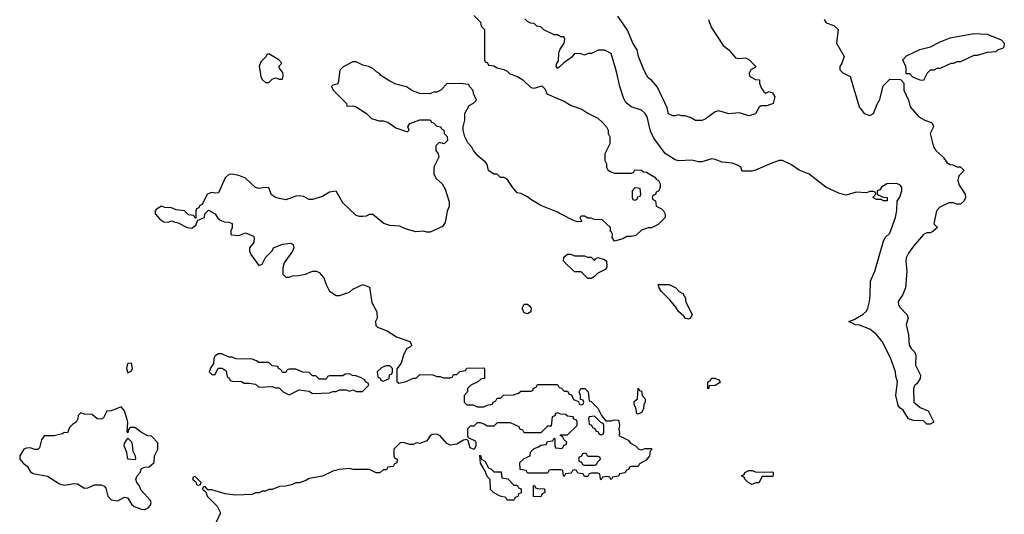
# Model space of a CAD drawing. Header units: inches. Extents: x 2668334 to 2765628, y 828034 to 955234.
# Tile 213 of 218: x 2706785 to 2712652, y 937341 to 940289. Entities that reach past the tile are written whole.
import ezdxf

# ---------------------------------------------------------------- set-up
doc = ezdxf.new("R2010")
doc.units = ezdxf.units.IN
doc.header["$MEASUREMENT"] = 0
for name, color, linetype in [('C7903', 7, 'Continuous'), ('C7904', 7, 'Continuous'), ('C7913', 7, 'Continuous'), ('C7914', 7, 'Continuous')]:
    doc.layers.add(name, color=color, linetype=linetype)

msp = doc.modelspace()

# ---------------------------------------------------------------- linework, layer by layer
at = {"layer": 'C7903', "color": 4, "elevation": 44}
for points in [[(2708703.5, 940000), (2708692, 939988), (2708682, 939910), (2708676, 939904), (2708650, 939898), (2708642, 939890), (2708652, 939870), (2708732, 939790), (2708734, 939774), (2708770, 939776), (2708790.7, 939770.7), (2708850.9, 939730.9), (2708881, 939701), (2708926.8, 939686.8), (2708950, 939686.8), (2708978.8, 939678.8), (2709025.2, 939645.2), (2709090, 939622), (2709098, 939622), (2709106, 939630), (2709098, 939650), (2709110, 939671.3), (2709170, 939692), (2709230, 939692), (2709238, 939678), (2709250, 939674), (2709270, 939654), (2709294, 939650), (2709298, 939638), (2709312, 939630), (2709314, 939610), (2709332.7, 939592.7), (2709334, 939570), (2709314, 939550), (2709283.6, 939556.4), (2709263.6, 939536.4), (2709264.7, 939510), (2709278, 939490), (2709282, 939470), (2709252, 939410), (2709252, 939370), (2709265.4, 939345.4), (2709302, 939310), (2709319.8, 939279.8), (2709343.6, 939203.6), (2709343.6, 939176.4), (2709331.6, 939148.4), (2709319.6, 939080.4), (2709303.6, 939056.4), (2709230, 939022), (2709210, 939022), (2709190, 939028.7), (2709144.7, 939024.7), (2709083.1, 939043.1), (2709050, 939058), (2708990, 939062), (2708954.6, 939074.6), (2708890, 939128), (2708870, 939128), (2708850, 939118), (2708830, 939115.3), (2708810, 939115.3), (2708790, 939122), (2708710, 939198), (2708670, 939268), (2708630, 939262), (2708590, 939235.3), (2708530, 939218), (2708510, 939218), (2708476, 939236), (2708450, 939239), (2708430, 939237.2), (2708370, 939215.3), (2708330, 939224), (2708309.3, 939229.3), (2708285.6, 939245.6), (2708270, 939286), (2708250, 939288), (2708210, 939282), (2708190, 939288.7), (2708130, 939344), (2708090, 939361.2), (2708050, 939368), (2708030, 939366), (2708010, 939346), (2707970, 939258), (2707950, 939255.3), (2707930, 939259), (2707902, 939250), (2707872.7, 939187.3), (2707858, 939182), (2707852.7, 939167.3), (2707838, 939162), (2707834, 939150), (2707834, 939106), (2707830, 939106), (2707822, 939122), (2707790, 939126), (2707766, 939150), (2707716.4, 939156.4), (2707688.4, 939168.4), (2707648.9, 939168.9), (2707630, 939178), (2707599.6, 939160.4), (2707592, 939150), (2707592.7, 939132.7), (2707619.6, 939099.6), (2707643.6, 939083.6), (2707670, 939082), (2707691.1, 939091.1), (2707703.6, 939083.6), (2707730, 939078), (2707782, 939050), (2707810, 939047.3), (2707834.6, 939065.4), (2707846, 939094), (2707886, 939110), (2707887.3, 939132.7), (2707910, 939154), (2707950, 939132), (2707966, 939106), (2707976.9, 939096.9), (2708003.6, 939083.6), (2708030, 939082), (2708050, 939074), (2708051.1, 939048.9), (2708042, 939030), (2708042, 939010), (2708046, 939006), (2708090, 939002), (2708130, 939018), (2708178, 938998), (2708182, 938990), (2708179.6, 938960.4), (2708154, 938930), (2708154, 938910), (2708162, 938890), (2708210, 938824.7), (2708230, 938832), (2708249.1, 938870.9), (2708288.4, 938911.6), (2708298, 938930), (2708350, 938951.3), (2708398, 938958), (2708414, 938950), (2708418, 938930), (2708411.3, 938910), (2708361, 938839), (2708352, 938810), (2708352.7, 938772.7), (2708370, 938754), (2708390, 938754), (2708410, 938762), (2708443.6, 938763.6), (2708487.3, 938772.7), (2708528.9, 938791.1), (2708554, 938790), (2708570, 938782), (2708598, 938750), (2708610.9, 938710.9), (2708630.9, 938670.9), (2708670, 938646), (2708690, 938646), (2708750, 938664.7), (2708770, 938682), (2708830, 938711), (2708870, 938694), (2708883.6, 938603.6), (2708912.7, 938547.3), (2708914, 938510), (2708904.7, 938490), (2708906.4, 938466.4), (2708916.9, 938456.9), (2708975.3, 938435.3), (2709030, 938398), (2709110, 938371.3), (2709122, 938350), (2709110, 938338), (2709090, 938328), (2709071.3, 938290), (2709058.8, 938241.2), (2709032.7, 938207.3), (2709032.7, 938132.7), (2709043.6, 938123.6), (2709087.3, 938132.7), (2709128.4, 938151.6), (2709147.3, 938152.7), (2709170, 938174), (2709247.3, 938172.7), (2709270, 938162), (2709290, 938162), (2709310, 938154), (2709350, 938154), (2709362, 938158), (2709370, 938174), (2709390, 938174), (2709408.4, 938191.6), (2709442, 938198), (2709448.4, 938211.6), (2709550, 938214), (2709554, 938210), (2709554, 938150), (2709532.7, 938147.3), (2709514, 938130), (2709474, 938110), (2709454, 938090), (2709454, 938070), (2709434, 938050), (2709434, 938010), (2709450, 937994), (2709487.3, 937992.7), (2709510, 937982), (2709550, 937982), (2709570, 937992), (2709602, 937998), (2709606, 938010), (2709622, 938018), (2709630, 938034), (2709650, 938034), (2709668.4, 938051.6), (2709727.3, 938052.7), (2709756.4, 938063.6), (2709770, 938074), (2709830, 938074), (2709842, 938078), (2709847.3, 938092.7), (2709862, 938098), (2709870, 938114), (2709990, 938114), (2709998, 938098), (2710000, 938097.3)], [(2708213.5, 940000), (2708221, 939950), (2708230, 939932), (2708250, 939914), (2708270, 939914), (2708290, 939934), (2708310, 939942), (2708330, 939934), (2708350, 939934), (2708355.3, 939955.3), (2708353.6, 939973.6), (2708338, 939990), (2708333, 940000)], [(2710000, 939136.7), (2709990, 939142), (2709890, 939182), (2709830, 939217.2), (2709810, 939234), (2709770, 939254), (2709750, 939258), (2709722, 939290), (2709690, 939338), (2709670, 939348), (2709650, 939348.7), (2709630, 939368), (2709610, 939368.7), (2709578, 939390), (2709570, 939426), (2709560.4, 939440.4), (2709516.4, 939476.4), (2709488, 939510), (2709478, 939530), (2709454.6, 939554.6), (2709438, 939590), (2709428, 939630), (2709428, 939650), (2709438, 939690), (2709438, 939730), (2709463.1, 939776.9), (2709488.4, 939791.6), (2709506, 939810), (2709488, 939850), (2709487.3, 939867.3), (2709466, 939890), (2709462, 939902), (2709427.3, 939907.3), (2709331.6, 939908.4), (2709294, 939870), (2709270, 939858), (2709250, 939858), (2709230, 939848), (2709170, 939848.7), (2709126, 939866), (2709090, 939889), (2709025.2, 939905.2), (2708990, 939922), (2708936.4, 939956.4), (2708928.4, 939968.4), (2708910, 939978), (2708890, 939998), (2708886, 940000)], [(2709638, 940000), (2709670, 939992), (2709690, 939982), (2709706.4, 939966.4), (2709750.9, 939950.9), (2709782, 939930), (2709830, 939884.7), (2709850, 939881), (2709895.3, 939895.3), (2709915.3, 939875.3), (2709926.4, 939846.4), (2710000, 939816)], [(2709992.2, 940000), (2709990, 939998), (2709988.7, 940000)], [(2710000, 937942), (2709990, 937946), (2709978, 937942), (2709972.7, 937927.3), (2709958, 937922), (2709952.7, 937867.3), (2709930, 937866), (2709890, 937826), (2709790, 937826), (2709782, 937842), (2709767.3, 937847.3), (2709762, 937862), (2709710, 937886), (2709630, 937886), (2709610, 937866), (2709570, 937866), (2709556.4, 937876.4), (2709530, 937886), (2709510, 937886), (2709490, 937866), (2709470, 937866), (2709454, 937850), (2709454, 937810), (2709458, 937798), (2709498, 937778), (2709502, 937770), (2709502, 937750), (2709492.7, 937727.3), (2709470, 937738), (2709458, 937778), (2709450, 937786), (2709430, 937782), (2709390, 937759), (2709350, 937754), (2709330, 937762), (2709290, 937808), (2709270, 937818), (2709243.6, 937816.4), (2709231.6, 937808.4), (2709210, 937778), (2709170, 937762), (2709150, 937766), (2709130, 937758), (2709110, 937758), (2709070, 937768), (2709052.7, 937767.3), (2709014, 937730), (2709014, 937690), (2709018, 937678), (2709034, 937670), (2709032.7, 937647.3), (2709018, 937642), (2709010, 937626), (2708978, 937622), (2708970, 937606), (2708950, 937606), (2708930, 937588), (2708909, 937589), (2708870, 937608), (2708771.1, 937608.9), (2708750, 937614), (2708690, 937609), (2708650, 937599), (2708590, 937569), (2708510, 937554), (2708490, 937542), (2708451.1, 937528.9), (2708430, 937528), (2708410, 937518), (2708370, 937508), (2708332.7, 937507.3), (2708290, 937488), (2708270, 937488), (2708250, 937478), (2708230, 937478), (2708211.1, 937468.9), (2708190, 937468), (2708170, 937458), (2708070, 937455.3), (2708010, 937462), (2707930, 937486), (2707906, 937486), (2707890, 937506), (2707878, 937502), (2707874, 937490), (2707894, 937474), (2707902, 937450), (2707962, 937390), (2707982, 937350), (2707954, 937290)], [(2710000, 937606), (2709950, 937606), (2709938, 937602), (2709930, 937586), (2709810, 937586), (2709802, 937602), (2709767.3, 937607.3), (2709766, 937650), (2709790, 937674), (2709826, 937690), (2709828.4, 937711.6), (2709850, 937734), (2709876.4, 937743.6), (2709890, 937754), (2709922, 937758), (2709930, 937774), (2709962, 937778), (2709970, 937794), (2709974, 937790), (2709974, 937750), (2709978, 937738), (2710000, 937735.3)]]:
    msp.add_lwpolyline(points, dxfattribs=at)
for points in [[(2709810, 938535.3), (2709790, 938542), (2709779, 938570), (2709790, 938594), (2709810, 938594), (2709823.6, 938583.6), (2709832, 938570), (2709830, 938548.7)], [(2707990, 938298), (2707970, 938298), (2707950, 938286), (2707942, 938270), (2707939.6, 938240.4), (2707923.6, 938216.4), (2707914, 938190), (2707930, 938174), (2707950, 938174), (2707967.3, 938212.7), (2707991.6, 938211.6), (2708015.3, 938195.3), (2708022, 938162), (2708034, 938150), (2708038, 938138), (2708050, 938134), (2708107.3, 938132.7), (2708122, 938122), (2708150, 938122.8), (2708190, 938116), (2708210, 938098), (2708290, 938102), (2708310, 938094), (2708330, 938094), (2708354, 938070), (2708390, 938054), (2708450, 938082), (2708510, 938074), (2708530, 938062), (2708630, 938064.7), (2708650, 938072), (2708670, 938072), (2708690, 938082), (2708730, 938082), (2708750, 938074), (2708770, 938082), (2708792.7, 938072.7), (2708827.3, 938072.7), (2708866, 938110), (2708862, 938122), (2708846, 938130), (2708842, 938142), (2708816.4, 938156.4), (2708787.3, 938167.3), (2708768.4, 938168.4), (2708750, 938178), (2708723.6, 938176.4), (2708710, 938166), (2708630, 938166), (2708618, 938162), (2708610, 938146), (2708570, 938146), (2708550, 938166), (2708530, 938166), (2708510, 938186), (2708472.7, 938187.3), (2708430, 938206), (2708390, 938206), (2708378, 938202), (2708370, 938186), (2708350, 938186), (2708342, 938202), (2708326, 938210), (2708322, 938222), (2708290, 938226), (2708270, 938246), (2708210, 938246), (2708196.4, 938256.4), (2708170, 938266), (2708072.7, 938267.3), (2708050, 938278), (2708030, 938278)], [(2707450, 938242), (2707430, 938239), (2707424.9, 938230), (2707421.6, 938210), (2707430, 938184), (2707450, 938196), (2707457, 938210)], [(2708990, 938226), (2708970, 938226), (2708943.6, 938216.4), (2708914, 938190), (2708918, 938158), (2708932, 938152), (2708938, 938138), (2708950, 938134), (2708970, 938142), (2708986, 938150), (2708988.4, 938171.6), (2709002, 938178), (2709006, 938190), (2709006, 938210)], [(2707390, 937982), (2707330, 937958), (2707304.7, 937955.3), (2707283.6, 937916.4), (2707270, 937908.7), (2707246, 937910), (2707216.4, 937936.4), (2707170, 937938), (2707150, 937946), (2707134, 937930), (2707132, 937910), (2707122, 937890), (2707102, 937878), (2707082, 937858), (2707070, 937826), (2707050, 937828), (2707038.8, 937821.2), (2706990, 937808.7), (2706930, 937808), (2706915.3, 937784.7), (2706902, 937738), (2706892.7, 937727.3), (2706872, 937728), (2706850, 937737.2), (2706824.5, 937735.5), (2706810, 937728.7), (2706784.7, 937690), (2706784.7, 937670), (2706805.3, 937645.3), (2706830, 937627.3), (2706850, 937594.8), (2706864.4, 937584.4), (2706950, 937568.5), (2707022.4, 937522.4), (2707050, 937514.3), (2707110, 937523.8), (2707130, 937522), (2707170, 937496.3), (2707190, 937498), (2707230, 937516.3), (2707270, 937517.3), (2707288, 937508), (2707297.1, 937497.1), (2707310.4, 937450), (2707330, 937427.7), (2707370, 937421.6), (2707410, 937444), (2707422, 937442), (2707430, 937438), (2707450, 937402), (2707466.5, 937386.5), (2707511.3, 937371.3), (2707530, 937370.2), (2707550, 937379), (2707564.5, 937395.5), (2707568.5, 937410), (2707563.6, 937423.6), (2707506, 937486), (2707498.4, 937510), (2707483.7, 937530), (2707477, 937550), (2707484.5, 937570), (2707502, 937590), (2707510, 937614), (2707530, 937622), (2707556.4, 937623.6), (2707586, 937650), (2707588, 937690), (2707608, 937730), (2707607.3, 937767.3), (2707570, 937806), (2707548.4, 937808.4), (2707510, 937828), (2707470, 937858), (2707442, 937858), (2707432.7, 937847.3), (2707430, 937826), (2707426, 937830), (2707429.2, 937890), (2707425.6, 937905.6), (2707410, 937958)], [(2707470, 937666), (2707429.4, 937670), (2707422.7, 937710), (2707407.3, 937750), (2707410, 937762), (2707430, 937794), (2707450, 937772), (2707455.5, 937755.5), (2707458, 937718), (2707473.4, 937690), (2707474, 937670)], [(2709610, 937594), (2709654, 937594), (2709658, 937558), (2709692.7, 937552.7), (2709730, 937514), (2709750, 937514), (2709758, 937498), (2709772.7, 937492.7), (2709772.7, 937467.3), (2709758, 937462), (2709752.7, 937447.3), (2709738, 937442), (2709730, 937426), (2709690, 937426), (2709682, 937442), (2709648.4, 937448.4), (2709610, 937468), (2709590, 937488), (2709588, 937548), (2709570, 937566), (2709558, 937598), (2709530, 937646), (2709527.3, 937692.7), (2709532, 937690), (2709534, 937670), (2709556.9, 937656.9), (2709578, 937618), (2709592.7, 937612.7)], [(2707830, 937566), (2707818, 937562), (2707814, 937550), (2707834, 937534), (2707838, 937518), (2707850, 937514), (2707862, 937518), (2707866, 937530)], [(2709890, 937446), (2709847.3, 937447.3), (2709847.3, 937512.7), (2709852.7, 937512.7), (2709858, 937498), (2709870, 937494), (2709912.7, 937492.7), (2709914, 937470), (2709898, 937462)]]:
    msp.add_lwpolyline(points, close=True, dxfattribs=at)
at = {"layer": 'C7904', "color": 4, "elevation": 44}
for points in [[(2709490, 940314), (2709530, 940274), (2709534, 940250), (2709554, 940230), (2709554, 940050), (2709558, 940038), (2709572.7, 940032.7), (2709578, 940018), (2709610, 940014), (2709630, 940002), (2709638, 940000)], [(2710000, 940193.5), (2709990, 940198), (2709970, 940198), (2709908.4, 940228.4), (2709890, 940246), (2709866, 940250), (2709850, 940266), (2709830, 940268), (2709810, 940278), (2709795.3, 940295.3)], [(2708333, 940000), (2708328, 940010), (2708346, 940030), (2708328, 940050), (2708270, 940086), (2708258, 940082), (2708254, 940070), (2708222, 940038), (2708212, 940010), (2708213.5, 940000)], [(2709988.7, 940000), (2709982, 940010), (2709986, 940030), (2709995.5, 940044.5), (2709997.6, 940090), (2710000, 940096.9)], [(2708886, 940000), (2708866, 940010), (2708830, 940018), (2708790, 940038), (2708770, 940038), (2708711.6, 940008.4), (2708703.5, 940000)], [(2710000, 940007.2), (2709992.2, 940000)]]:
    msp.add_lwpolyline(points, dxfattribs=at)
at = {"layer": 'C7913', "color": 4}
for points, elevation in [([(2711672, 940000), (2711672, 939990), (2711690, 939972), (2711734, 939950), (2711786.8, 939770), (2711816, 939730), (2711850, 939717.3), (2711872.7, 939730), (2711894, 939786), (2711910, 939814), (2711930, 939894), (2711970, 939934), (2712032.7, 939932.7), (2712054, 939910), (2712054, 939870), (2712082, 939810), (2712092, 939770), (2712142, 939710), (2712178, 939690), (2712216, 939676), (2712225.4, 939665.4), (2712231, 939650), (2712211, 939610), (2712230, 939532), (2712243, 939510), (2712286.8, 939470), (2712310, 939438), (2712330, 939426), (2712344.7, 939424.7), (2712370, 939412), (2712390, 939411.3), (2712412, 939390), (2712381, 939359), (2712376, 939330), (2712383.5, 939303.5), (2712418, 939250), (2712421, 939230), (2712410, 939208), (2712390, 939188.7), (2712370, 939189.2), (2712350, 939197.2), (2712322, 939198), (2712267.9, 939172.1), (2712247.7, 939150), (2712232.7, 939072.7), (2712254, 939050), (2712226, 939026), (2712210, 939018), (2712190, 939018), (2712170, 939008), (2712110, 938939), (2712082, 938898), (2712067.7, 938870), (2712064.9, 938850), (2712070.8, 938790), (2712063, 938690), (2712048.1, 938651.9), (2712018.8, 938610), (2712020.7, 938590), (2712030, 938576), (2712074, 938530), (2712078.8, 938510), (2712067.5, 938472.5), (2712081.3, 938410), (2712084.9, 938350), (2712096.3, 938330), (2712116.3, 938310), (2712124.9, 938290), (2712122.8, 938230), (2712153.4, 938170), (2712150.6, 938150), (2712130, 938119), (2712118, 938110), (2712111, 938090), (2712112, 938010), (2712150, 937978), (2712198, 937958), (2712232, 937890), (2712210, 937878), (2712190, 937878), (2712170, 937898), (2712110, 937899.3), (2712082, 937910), (2712050, 937962), (2712030, 937975.3), (2712019, 937990), (2712006, 938050), (2712015.3, 938130), (2712004.7, 938164.7), (2712002.7, 938190), (2711972.9, 938272.9), (2711923.7, 938370), (2711890, 938412.7), (2711850, 938444), (2711790, 938469), (2711766, 938470), (2711726, 938490), (2711758, 938502), (2711810, 938534), (2711830, 938551), (2711838.4, 938570), (2711849.6, 938610), (2711853.6, 938646.4), (2711854, 938730), (2711879.7, 938790), (2711931.2, 938968.8), (2711942.7, 938990), (2711970, 939016), (2712003, 939110), (2712011.5, 939151.5), (2712013.2, 939206.8), (2712030, 939232), (2712040.9, 939270), (2712040.9, 939290), (2712030, 939305.2), (2712010, 939312.8), (2711952, 939310), (2711921, 939290), (2711910, 939275.3), (2711894, 939270), (2711894, 939250), (2711903.6, 939243.6), (2711932, 939232), (2711954, 939230), (2711954, 939210), (2711930, 939209.2), (2711918, 939218), (2711890, 939218), (2711868, 939230), (2711886, 939250), (2711882, 939262), (2711870, 939266), (2711850, 939266), (2711830, 939258), (2711770, 939261.2), (2711710, 939243.7), (2711670, 939252.7), (2711588.7, 939290), (2711490, 939369), (2711430, 939393.2), (2711384.5, 939424.5), (2711330, 939449.3), (2711310, 939449.4), (2711265.7, 939434.3), (2711168.5, 939391.5), (2711147, 939387), (2711090, 939386), (2711082.7, 939410), (2711062.3, 939422.3), (2711030, 939433.3), (2710970, 939440.9), (2710930, 939456), (2710910, 939459.3), (2710850, 939442.7), (2710830, 939442.7), (2710790, 939452.3), (2710710, 939447.3), (2710690, 939454), (2710631.3, 939491.3), (2710562.7, 939582.7), (2710544.4, 939624.4), (2710522.9, 939710), (2710512, 939730), (2710490, 939749.3), (2710429.4, 939769.4), (2710396.5, 939796.5), (2710383.2, 939823.2), (2710361.2, 939890), (2710344, 939970), (2710335, 940000)], 44), ([(2711159.5, 940000), (2711142, 939990), (2711132, 939970), (2711132.7, 939952.7), (2711170, 939932), (2711194, 939930), (2711194, 939910), (2711203.6, 939883.6), (2711219.6, 939859.6), (2711230, 939852), (2711250, 939862), (2711270, 939854), (2711284.7, 939830), (2711274.8, 939790), (2711236.4, 939776.4), (2711203.6, 939776.4), (2711191.3, 939768.7), (2711170, 939728.7), (2711130, 939715.3), (2711073.6, 939733.6), (2711011.1, 939728.9), (2710950, 939745.2), (2710930, 939739), (2710870, 939695.3), (2710850, 939688.7), (2710811.1, 939688.9), (2710785.2, 939705.2), (2710750, 939715.3), (2710730, 939715.3), (2710710, 939722), (2710690, 939715.3), (2710676.4, 939716.4), (2710650, 939728), (2710643.1, 939763.1), (2710586.3, 939886.3), (2710549.3, 939929.3), (2710530, 939942), (2710513.2, 939970), (2710500.9, 940000)], 36), ([(2712274.3, 940000), (2712270, 939998), (2712250, 939998), (2712231.6, 939988.4), (2712210, 939988), (2712192, 939970), (2712170, 939926), (2712150, 939928), (2712120.4, 939940.4), (2712107.3, 939947.3), (2712090, 939966), (2712067.3, 939967.3), (2712066.3, 940000)], 44), ([(2710000, 939816), (2710025.4, 939805.4), (2710070, 939778), (2710135.3, 939755.3), (2710170, 939732), (2710230, 939702), (2710256.9, 939676.9), (2710282, 939650), (2710292, 939630), (2710292, 939610), (2710302, 939590), (2710302, 939550), (2710272, 939490), (2710272, 939450), (2710282, 939430), (2710282, 939410), (2710290, 939394), (2710303.6, 939383.6), (2710330, 939374), (2710430, 939374), (2710442, 939378), (2710450, 939394), (2710490, 939392), (2710502, 939382), (2710519.6, 939379.6), (2710570, 939351.3), (2710578, 939338), (2710591.3, 939330), (2710602, 939310), (2710602, 939290), (2710594, 939270), (2710578, 939262), (2710572.7, 939247.3), (2710558, 939242), (2710554, 939230), (2710558, 939218), (2710574, 939210), (2710578, 939178), (2710610, 939162), (2710622, 939150), (2710632, 939130), (2710632, 939110), (2710590, 939069), (2710550, 939048.7), (2710530, 939048.7), (2710490, 939035.3), (2710456.3, 939003.7), (2710430, 938997.2), (2710402.8, 938997.2), (2710378, 938982), (2710330, 938969.2), (2710315.3, 938990), (2710318, 939010), (2710310, 939026), (2710306, 939026), (2710306, 939050), (2710256.4, 939096.4), (2710210, 939098), (2710190, 939106), (2710170, 939106), (2710150, 939118), (2710130, 939118), (2710122, 939110), (2710134, 939086), (2710110, 939084), (2710088, 939090), (2710000, 939136.7)], 44), ([(2710000, 938097.3), (2710012.7, 938092.7), (2710030, 938074), (2710050, 938074), (2710058, 938058), (2710072.7, 938052.7), (2710085.4, 938025.4), (2710114, 938014), (2710118, 937998), (2710130, 937994), (2710142, 937998), (2710146, 938010), (2710142, 938022), (2710126, 938026), (2710126, 938050), (2710118, 938070), (2710128.4, 938091.6), (2710151.6, 938091.6), (2710171.6, 938071.6), (2710178, 938018), (2710190, 938014), (2710230, 937974), (2710252, 937930), (2710278, 937898), (2710310, 937898), (2710330, 937904.7), (2710350, 937902), (2710355.3, 937895.3), (2710358.8, 937870), (2710354.8, 937850), (2710358, 937822), (2710354, 937810), (2710410, 937782), (2710425.4, 937765.4), (2710454, 937750), (2710474, 937730), (2710490, 937726), (2710512.7, 937732.7), (2710550, 937734), (2710550, 937726), (2710542, 937718), (2710538, 937690), (2710516.9, 937663.1), (2710478, 937642), (2710470, 937626), (2710430, 937626), (2710418, 937622), (2710412.7, 937607.3), (2710398, 937602), (2710392.7, 937587.3), (2710358, 937582), (2710352.7, 937567.3), (2710318, 937562), (2710310, 937546), (2710302, 937562), (2710290, 937566), (2710258, 937562), (2710250, 937546), (2710246, 937550), (2710242, 937582), (2710230, 937586), (2710190, 937586), (2710178, 937582), (2710170, 937566), (2710150, 937566), (2710142, 937582), (2710110, 937586), (2710102, 937602), (2710090, 937606), (2710078, 937602), (2710070, 937586), (2710038, 937582), (2710030, 937566), (2710026, 937570), (2710022, 937602), (2710010, 937606), (2710000, 937606)], 44), ([(2710000, 937735.3), (2710010, 937734), (2710022, 937738), (2710027.3, 937752.7), (2710042, 937758), (2710046, 937770), (2710027.3, 937787.3), (2710022, 937802), (2710006, 937810), (2710010, 937814), (2710050, 937814), (2710106, 937870), (2710106, 937890), (2710102, 937902), (2710087.3, 937907.3), (2710082, 937922), (2710050, 937926), (2710036.4, 937936.4), (2710010, 937938), (2710000, 937942)], 44)]:
    msp.add_lwpolyline(points, dxfattribs=dict(at, elevation=elevation))
at = {"layer": 'C7913', "color": 4, "elevation": 44}
for points in [[(2710450, 939286), (2710434, 939270), (2710434, 939230), (2710438, 939218), (2710450, 939214), (2710462, 939218), (2710467.3, 939232.7), (2710482, 939238), (2710486, 939250), (2710482, 939282)], [(2710090, 938882), (2710150, 938882), (2710170, 938874), (2710190, 938874), (2710210, 938854), (2710216.4, 938863.6), (2710230, 938871.3), (2710270, 938858.8), (2710281, 938850), (2710283.6, 938816.4), (2710276.9, 938803.1), (2710230, 938778), (2710210, 938758), (2710190, 938746), (2710170, 938746), (2710130, 938786), (2710090, 938786), (2710026, 938850), (2710027.3, 938872.7), (2710048.4, 938891.6), (2710068.4, 938891.6)], [(2710770, 938504), (2710749.6, 938509.6), (2710742, 938522), (2710709.7, 938549.7), (2710695.1, 938575.1), (2710659.5, 938619.5), (2710609.2, 938670), (2710595.3, 938690), (2710588.7, 938711.3), (2710654, 938710), (2710694, 938690), (2710714, 938670), (2710736.9, 938656.9), (2710752, 938630), (2710752.7, 938612.7), (2710762, 938590), (2710791.1, 938531.1), (2710782, 938510)], [(2710890, 938088.7), (2710886, 938090), (2710886, 938130), (2710902, 938138), (2710907.3, 938152.7), (2710928, 938152), (2710950, 938142), (2710958, 938130), (2710955.3, 938124.7), (2710930, 938109), (2710894, 938106)], [(2710470, 937938), (2710462, 937942), (2710456.4, 937976.4), (2710447.3, 937992.7), (2710447.3, 938012.7), (2710466, 938030), (2710470, 938092), (2710478, 938078), (2710490, 938074), (2710494, 938050), (2710512, 938030), (2710512, 938010), (2710503.6, 937996.4), (2710502, 937970), (2710490, 937948)], [(2710210, 937926), (2710178, 937922), (2710174, 937910), (2710178, 937878), (2710192.7, 937872.7), (2710198, 937858), (2710212.7, 937852.7), (2710218, 937838), (2710232.7, 937832.7), (2710238, 937818), (2710250, 937814), (2710262, 937818), (2710266, 937830), (2710266, 937870), (2710262, 937882), (2710247.3, 937887.3)], [(2710150, 937706), (2710138, 937702), (2710132.7, 937687.3), (2710118, 937682), (2710114, 937670), (2710118, 937658), (2710132.7, 937652.7), (2710138, 937638), (2710150, 937634), (2710210, 937634), (2710222, 937638), (2710227.3, 937652.7), (2710246, 937670), (2710242, 937682), (2710230, 937686), (2710170, 937686), (2710162, 937702)], [(2711172.7, 937592.7), (2711270, 937594), (2711274, 937590), (2711274, 937570), (2711270, 937566), (2711210, 937566), (2711190, 937528), (2711170, 937528), (2711150, 937518), (2711126, 937530), (2711106, 937550), (2711102, 937562), (2711086, 937570), (2711102, 937578), (2711106, 937590), (2711130, 937602), (2711150, 937602)]]:
    msp.add_lwpolyline(points, close=True, dxfattribs=at)
at = {"layer": 'C7914', "color": 4}
for points, elevation in [([(2710500.9, 940000), (2710472.3, 940070), (2710464.5, 940110), (2710438.4, 940150), (2710407.5, 940227.5), (2710349.7, 940309.7)], 36), ([(2710890.2, 940290), (2710904.5, 940244.5), (2710976.3, 940136.3), (2711011, 940110), (2711050, 940062), (2711070, 940058), (2711110, 940062), (2711130, 940051.3), (2711170, 940012), (2711170, 940006), (2711159.5, 940000)], 36), ([(2711578.8, 940290), (2711590, 940271.3), (2711635.3, 940255.3), (2711662, 940230), (2711652, 940150), (2711698, 940070), (2711684.7, 940030), (2711672, 940010), (2711672, 940000)], 44), ([(2710000, 940096.9), (2710006, 940114), (2710029, 940150), (2710033.2, 940173.2), (2710028, 940188), (2710012, 940188), (2710000, 940193.5)], 44), ([(2712066.3, 940000), (2712066, 940010), (2712048, 940050), (2712070, 940074), (2712148.9, 940111.1), (2712212.5, 940127.5), (2712270, 940158), (2712330, 940181), (2712470, 940206), (2712550, 940202), (2712634, 940170), (2712652, 940150), (2712650, 940126), (2712642, 940118), (2712614, 940110), (2712602, 940098), (2712550, 940094), (2712490, 940075.3), (2712470, 940075.3), (2712390, 940038), (2712370, 940038), (2712350, 940028), (2712332.7, 940027.3), (2712274.3, 940000)], 44), ([(2710335, 940000), (2710308.4, 940088.4), (2710270, 940108), (2710250, 940108), (2710232.7, 940107.3), (2710191.6, 940088.4), (2710172.7, 940087.3), (2710150, 940078), (2710130, 940086), (2710090, 940088), (2710074.8, 940065.2), (2710027.5, 940032.5), (2710000, 940007.2)], 44)]:
    msp.add_lwpolyline(points, dxfattribs=dict(at, elevation=elevation))

doc.saveas('drawing.dxf')
